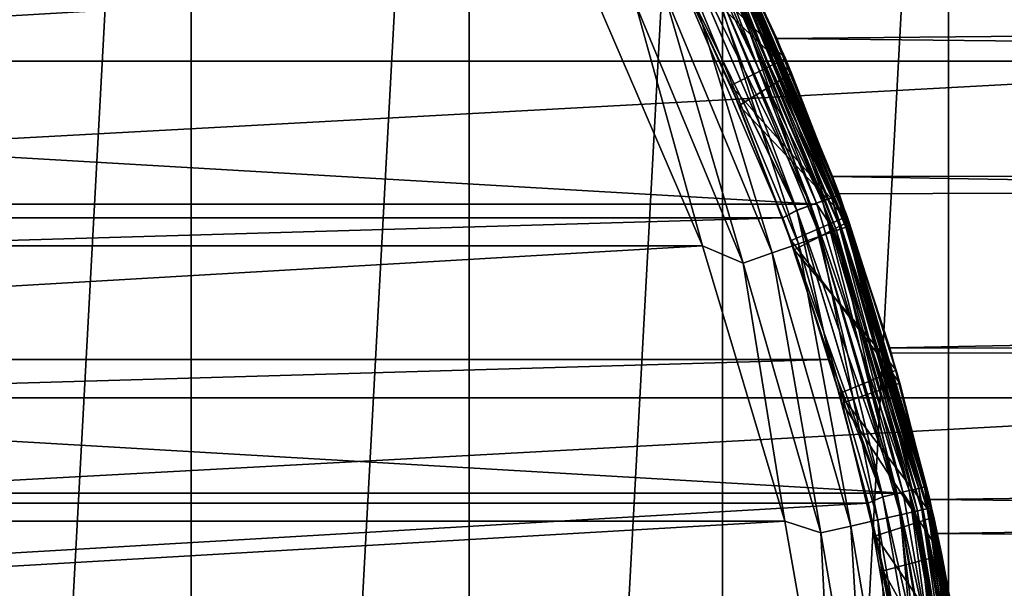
# Model space of a CAD drawing. Header units: metres. Extents: x -28 to 239, y -27 to 27.
# Tile 28 of 60: x 13.47 to 21.56, y 4.12 to 8.79. Entities that reach past the tile are written whole.
import ezdxf

# ---------------------------------------------------------------- set-up
doc = ezdxf.new("R2010")
doc.units = ezdxf.units.M
doc.layers.add('solid_10151053_XXX', color=7, linetype='CONTINUOUS')

msp = doc.modelspace()

# ---------------------------------------------------------------- linework, layer by layer
at = {"layer": 'solid_10151053_XXX'}
for points in [[(12.416398, 23.411173, -10.5), (14.875552, 21.930981, -10.5), (12.416398, -23.411173, -10.5)], [(14.875552, 21.930981, -10.5), (14.875552, -21.930981, -10.5), (12.416398, -23.411173, -10.5)], [(14.875552, 21.930981, -10.5), (17.160183, 20.193516, -10.5), (14.875552, -21.930981, -10.5)], [(17.160183, 20.193516, -10.5), (17.160183, -20.193516, -10.5), (14.875552, -21.930981, -10.5)], [(17.160183, 20.193516, -10.5), (19.243534, 18.219122, -10.5), (17.160183, -20.193516, -10.5)], [(19.243534, 18.219122, -10.5), (19.243534, -18.219122, -10.5), (17.160183, -20.193516, -10.5)], [(19.243534, 18.219122, -10.5), (21.101072, 16.031057, -10.5), (19.243534, -18.219122, -10.5)], [(21.101072, 16.031057, -10.5), (21.101072, -16.031057, -10.5), (19.243534, -18.219122, -10.5)], [(21.101072, 16.031057, -10.5), (22.711102, 13.654884, -10.5), (21.101072, -16.031057, -10.5)], [(22.711102, 13.654884, -10.5), (22.711102, -13.654884, -10.5), (21.101072, -16.031057, -10.5)], [(24.054819, 11.118259), (-24.054819, 11.118259), (-25.115917, 8.452258)], [(25.115917, 8.452258), (24.054819, 11.118259), (-25.115917, 8.452258)], [(19.213102, 9.649181, 212.300003), (19.688488, 8.637908, 151.973007), (19.079504, 9.910728, 150.786102)], [(104.48317, 9.404564, 182.278412), (19.079504, 9.910728, 150.786102), (19.688488, 8.637908, 151.973007)], [(18.7563, 9.444583, 125.59301), (19.759567, 8.474209, 125.145462), (19.197245, 9.680527, 125.973801)], [(19.197876, 9.641536, 1.170591), (20.187382, 7.347606, 1.170591), (19.153181, 9.619089, 1.049887)], [(19.153416, 9.619206, 212.549667), (20.140629, 7.330589, 212.549667), (19.197998, 9.641597, 212.428909)], [(19.759567, 8.474209, 125.145462), (19.265982, 9.543243, 149.104294), (19.197245, 9.680527, 125.973801)], [(19.197876, 9.641536, 1.170591), (19.213102, 9.649181, 1.3), (20.203392, 7.353432, 1.3)], [(19.197876, 9.641536, 1.170591), (20.203392, 7.353432, 1.3), (20.187382, 7.347606, 1.170591)], [(19.197998, 9.641597, 212.428909), (20.18751, 7.347652, 212.428909), (19.213102, 9.649181, 212.300003)], [(20.140629, 7.330589, 212.549667), (20.18751, 7.347652, 212.428909), (19.197998, 9.641597, 212.428909)], [(19.213099, 9.649188, 268.75), (20.20339, 7.353437, 268.75), (19.213102, 9.649182, 213.449997)], [(19.343723, 9.315446, 269.017029), (20.20339, 7.353437, 268.75), (19.213099, 9.649188, 268.75)], [(20.20339, 7.353437, 268.75), (20.203392, 7.353433, 213.449997), (19.213102, 9.649182, 213.449997)], [(19.362064, 9.324279, 213.388382), (19.213102, 9.649182, 213.449997), (20.203392, 7.353433, 213.449997)], [(19.213102, 9.649181, 1.3), (19.57296, 8.896586, 123.446617), (20.147831, 7.504328, 122.769974)], [(20.203392, 7.353432, 1.3), (19.213102, 9.649181, 1.3), (20.147831, 7.504328, 122.769974)], [(19.213102, 9.649181, 212.300003), (20.203392, 7.353432, 212.300003), (19.688488, 8.637908, 151.973007)], [(20.18751, 7.347652, 212.428909), (20.203392, 7.353432, 212.300003), (19.213102, 9.649181, 212.300003)], [(-20.018496, 7.276653, 213.25), (-19.038298, 9.551593, 213.25), (20.018488, 7.276675, 213.25)], [(-19.038298, 9.551593, 213.25), (19.038286, 9.551613, 213.25), (20.018488, 7.276675, 213.25)], [(19.082067, 9.583374, 0.946262), (20.065603, 7.303282, 0.946262), (18.989389, 9.53683, 0.866791)], [(18.989796, 9.537033, 212.732941), (19.968575, 7.267967, 212.732941), (19.082397, 9.58354, 212.653366)], [(19.246321, 9.268539, 213.259796), (20.018488, 7.276675, 213.25), (19.038286, 9.551613, 213.25)], [(19.153181, 9.619089, 1.049887), (20.140383, 7.3305, 1.049887), (19.082067, 9.583374, 0.946262)], [(20.140383, 7.3305, 1.049887), (20.065603, 7.303282, 0.946262), (19.082067, 9.583374, 0.946262)], [(19.082397, 9.58354, 212.653366), (20.06595, 7.303409, 212.653366), (19.153416, 9.619206, 212.549667)], [(19.968575, 7.267967, 212.732941), (20.06595, 7.303409, 212.653366), (19.082397, 9.58354, 212.653366)], [(20.187382, 7.347606, 1.170591), (20.140383, 7.3305, 1.049887), (19.153181, 9.619089, 1.049887)], [(20.06595, 7.303409, 212.653366), (20.140629, 7.330589, 212.549667), (19.153416, 9.619206, 212.549667)], [(18.881929, 9.482862, 212.782959), (18.773975, 9.409454, 212.800003), (19.85515, 7.226684, 212.782959)], [(18.881477, 9.482635, 0.816902), (19.854675, 7.226511, 0.816902), (18.774002, 9.409402, 0.8)], [(18.845772, 9.264753, 149.203903), (19.265982, 9.543243, 149.104294), (19.810841, 8.353366, 150.297897)], [(18.989389, 9.53683, 0.866791), (19.968149, 7.267812, 0.866791), (18.881477, 9.482635, 0.816902)], [(19.968149, 7.267812, 0.866791), (19.854675, 7.226511, 0.816902), (18.881477, 9.482635, 0.816902)], [(18.881929, 9.482862, 212.782959), (19.85515, 7.226684, 212.782959), (18.989796, 9.537033, 212.732941)], [(20.065603, 7.303282, 0.946262), (19.968149, 7.267812, 0.866791), (18.989389, 9.53683, 0.866791)], [(19.85515, 7.226684, 212.782959), (19.968575, 7.267967, 212.732941), (18.989796, 9.537033, 212.732941)], [(19.759567, 8.474209, 125.145462), (19.810841, 8.353366, 150.297897), (19.265982, 9.543243, 149.104294)], [(18.773975, 9.409454, 212.800003), (-18.773983, 9.409441, 212.800003), (-19.740046, 7.164513, 212.800003)], [(19.740038, 7.164533, 212.800003), (18.773975, 9.409454, 212.800003), (-19.740046, 7.164513, 212.800003)], [(-19.740036, 7.164536, 0.8), (-18.773973, 9.40946, 0.8), (18.774002, 9.409402, 0.8)], [(-19.740036, 7.164536, 0.8), (18.774002, 9.409402, 0.8), (19.740068, 7.164449, 0.8)], [(18.7563, 9.444583, 125.59301), (19.310518, 8.252415, 124.815361), (19.759567, 8.474209, 125.145462)], [(18.845772, 9.264753, 149.203903), (19.310518, 8.252415, 124.815361), (18.7563, 9.444583, 125.59301)], [(19.85515, 7.226684, 212.782959), (18.773975, 9.409454, 212.800003), (19.740038, 7.164533, 212.800003)], [(19.854675, 7.226511, 0.816902), (19.740068, 7.164449, 0.8), (18.774002, 9.409402, 0.8)], [(113.337578, 9.404564, 157.951141), (113.705811, 7.708059, 156.939438), (19.57296, 8.896586, 123.446617)], [(104.114944, 7.708059, 183.290115), (104.48317, 9.404564, 182.278412), (19.688488, 8.637908, 151.973007)], [(19.263657, 9.276888, 269.270905), (20.181213, 7.061712, 269.270905), (19.343723, 9.315446, 269.017029)], [(19.336483, 9.311959, 213.33255), (20.257507, 7.088408, 213.33255), (19.296598, 9.292751, 213.288239)], [(19.362064, 9.324279, 213.388382), (20.284307, 7.097786, 213.388382), (19.336483, 9.311959, 213.33255)], [(20.284307, 7.097786, 213.388382), (20.257507, 7.088408, 213.33255), (19.336483, 9.311959, 213.33255)], [(19.343723, 9.315446, 269.017029), (20.265093, 7.091063, 269.017029), (20.20339, 7.353437, 268.75)], [(20.181213, 7.061712, 269.270905), (20.265093, 7.091063, 269.017029), (19.343723, 9.315446, 269.017029)], [(19.362064, 9.324279, 213.388382), (20.203392, 7.353433, 213.449997), (20.284307, 7.097786, 213.388382)], [(19.379723, 8.088646, 150.334885), (18.845772, 9.264753, 149.203903), (19.810841, 8.353366, 150.297897)], [(19.379723, 8.088646, 150.334885), (19.310518, 8.252415, 124.815361), (18.845772, 9.264753, 149.203903)], [(19.134653, 9.214763, 269.498596), (20.046064, 7.014421, 269.498596), (19.263657, 9.276888, 269.270905)], [(19.296598, 9.292751, 213.288239), (20.215723, 7.073787, 213.288239), (19.246321, 9.268539, 213.259796)], [(19.246321, 9.268539, 213.259796), (20.16305, 7.055357, 213.259796), (20.018488, 7.276675, 213.25)], [(20.215723, 7.073787, 213.288239), (20.16305, 7.055357, 213.259796), (19.246321, 9.268539, 213.259796)], [(20.046064, 7.014421, 269.498596), (20.181213, 7.061712, 269.270905), (19.263657, 9.276888, 269.270905)], [(20.257507, 7.088408, 213.33255), (20.215723, 7.073787, 213.288239), (19.296598, 9.292751, 213.288239)], [(18.963192, 9.132193, 269.68869), (19.866438, 6.951567, 269.68869), (19.134653, 9.214763, 269.498596)], [(19.866438, 6.951567, 269.68869), (20.046064, 7.014421, 269.498596), (19.134653, 9.214763, 269.498596)], [(18.144127, 9.103864, 269.950012), (-18.144125, 9.103869, 269.950012), (-19.078379, 6.935801, 269.950012)], [(19.078381, 6.935794, 269.950012), (18.144127, 9.103864, 269.950012), (-19.078379, 6.935801, 269.950012)], [(18.529066, 8.923128, 269.920227), (18.144127, 9.103864, 269.950012), (19.078381, 6.935794, 269.950012)], [(18.757893, 9.033325, 269.831635), (19.651358, 6.876307, 269.831635), (18.963192, 9.132193, 269.68869)], [(19.651358, 6.876307, 269.831635), (19.866438, 6.951567, 269.68869), (18.963192, 9.132193, 269.68869)], [(18.529066, 8.923128, 269.920227), (19.411633, 6.792424, 269.920227), (18.757893, 9.033325, 269.831635)], [(19.411633, 6.792424, 269.920227), (19.651358, 6.876307, 269.831635), (18.757893, 9.033325, 269.831635)], [(18.529066, 8.923128, 269.920227), (19.078381, 6.935794, 269.950012), (19.411633, 6.792424, 269.920227)], [(113.705811, 7.708059, 156.939438), (20.147831, 7.504328, 122.769974), (19.57296, 8.896586, 123.446617)], [(20.203392, 7.353432, 212.300003), (20.200405, 7.361632, 152.94455), (19.688488, 8.637908, 151.973007)], [(104.114944, 7.708059, 183.290115), (19.688488, 8.637908, 151.973007), (20.200405, 7.361632, 152.94455)], [(25.115917, 8.452258), (-25.115917, 8.452258), (-25.882881, 5.685635)], [(25.882881, 5.685635), (25.115917, 8.452258), (-25.882881, 5.685635)], [(19.310518, 8.252415, 124.815361), (20.267246, 7.175401, 124.44252), (19.759567, 8.474209, 125.145462)], [(20.267246, 7.175401, 124.44252), (19.810841, 8.353366, 150.297897), (19.759567, 8.474209, 125.145462)], [(19.379723, 8.088646, 150.334885), (19.810841, 8.353366, 150.297897), (20.281425, 7.135336, 151.289459)], [(20.267246, 7.175401, 124.44252), (20.281425, 7.135336, 151.289459), (19.810841, 8.353366, 150.297897)], [(19.310518, 8.252415, 124.815361), (19.806803, 6.977996, 124.157463), (20.267246, 7.175401, 124.44252)], [(19.379723, 8.088646, 150.334885), (19.806803, 6.977996, 124.157463), (19.310518, 8.252415, 124.815361)], [(19.833042, 6.902913, 151.263092), (19.379723, 8.088646, 150.334885), (20.281425, 7.135336, 151.289459)], [(19.833042, 6.902913, 151.263092), (19.806803, 6.977996, 124.157463), (19.379723, 8.088646, 150.334885)], [(113.705811, 7.708059, 156.939438), (113.998413, 5.889993, 156.135513), (20.147831, 7.504328, 122.769974)], [(104.114944, 7.708059, 183.290115), (20.200405, 7.361632, 152.94455), (20.617254, 6.097442, 153.720703)], [(103.822342, 5.889993, 184.09404), (104.114944, 7.708059, 183.290115), (20.617254, 6.097442, 153.720703)], [(20.203392, 7.353432, 1.3), (20.147831, 7.504328, 122.769974), (20.629532, 6.055778, 122.223007)], [(113.998413, 5.889993, 156.135513), (20.629532, 6.055778, 122.223007), (20.147831, 7.504328, 122.769974)], [(20.065603, 7.303282, 0.946262), (20.777786, 4.924426, 0.946262), (19.968149, 7.267812, 0.866791)], [(19.968575, 7.267967, 212.732941), (20.677313, 4.900613, 212.732941), (20.06595, 7.303409, 212.653366)], [(20.140383, 7.3305, 1.049887), (20.855219, 4.942778, 1.049887), (20.065603, 7.303282, 0.946262)], [(20.855219, 4.942778, 1.049887), (20.777786, 4.924426, 0.946262), (20.065603, 7.303282, 0.946262)], [(20.06595, 7.303409, 212.653366), (20.778145, 4.924511, 212.653366), (20.140629, 7.330589, 212.549667)], [(20.677313, 4.900613, 212.732941), (20.778145, 4.924511, 212.653366), (20.06595, 7.303409, 212.653366)], [(20.187382, 7.347606, 1.170591), (20.903887, 4.954312, 1.170591), (20.140383, 7.3305, 1.049887)], [(20.903887, 4.954312, 1.170591), (20.855219, 4.942778, 1.049887), (20.140383, 7.3305, 1.049887)], [(20.140629, 7.330589, 212.549667), (20.855474, 4.942838, 212.549667), (20.18751, 7.347652, 212.428909)], [(20.778145, 4.924511, 212.653366), (20.855474, 4.942838, 212.549667), (20.140629, 7.330589, 212.549667)], [(20.187382, 7.347606, 1.170591), (20.203392, 7.353432, 1.3), (20.920465, 4.95824, 1.3)], [(20.187382, 7.347606, 1.170591), (20.920465, 4.95824, 1.3), (20.903887, 4.954312, 1.170591)], [(20.18751, 7.347652, 212.428909), (20.904018, 4.954343, 212.428909), (20.203392, 7.353432, 212.300003)], [(20.855474, 4.942838, 212.549667), (20.904018, 4.954343, 212.428909), (20.18751, 7.347652, 212.428909)], [(20.203392, 7.353432, 212.300003), (20.617254, 6.097442, 153.720703), (20.200405, 7.361632, 152.94455)], [(20.20339, 7.353437, 268.75), (20.920464, 4.958244, 268.75), (20.203392, 7.353433, 213.449997)], [(20.265093, 7.091063, 269.017029), (20.920464, 4.958244, 268.75), (20.20339, 7.353437, 268.75)], [(20.920464, 4.958244, 268.75), (20.920465, 4.958241, 213.449997), (20.203392, 7.353433, 213.449997)], [(20.284307, 7.097786, 213.388382), (20.203392, 7.353433, 213.449997), (20.920465, 4.958241, 213.449997)], [(20.920465, 4.95824, 1.3), (20.203392, 7.353432, 1.3), (20.629532, 6.055778, 122.223007)], [(20.203392, 7.353432, 212.300003), (20.920465, 4.95824, 212.300003), (20.617254, 6.097442, 153.720703)], [(20.904018, 4.954343, 212.428909), (20.920465, 4.95824, 212.300003), (20.203392, 7.353432, 212.300003)], [(-20.728218, 4.902106, 213.25), (-20.018496, 7.276653, 213.25), (20.72821, 4.902138, 213.25)], [(-20.018496, 7.276653, 213.25), (20.018488, 7.276675, 213.25), (20.72821, 4.902138, 213.25)], [(19.85515, 7.226684, 212.782959), (19.740038, 7.164533, 212.800003), (20.123819, 6.002587, 212.800003)], [(19.854675, 7.226511, 0.816902), (20.559372, 4.872661, 0.816902), (19.740068, 7.164449, 0.8)], [(19.968149, 7.267812, 0.866791), (20.676872, 4.900509, 0.866791), (19.854675, 7.226511, 0.816902)], [(20.676872, 4.900509, 0.866791), (20.559372, 4.872661, 0.816902), (19.854675, 7.226511, 0.816902)], [(19.85515, 7.226684, 212.782959), (20.559864, 4.872777, 212.782959), (19.968575, 7.267967, 212.732941)], [(19.85515, 7.226684, 212.782959), (20.123819, 6.002587, 212.800003), (20.559864, 4.872777, 212.782959)], [(20.777786, 4.924426, 0.946262), (20.676872, 4.900509, 0.866791), (19.968149, 7.267812, 0.866791)], [(20.559864, 4.872777, 212.782959), (20.677313, 4.900613, 212.732941), (19.968575, 7.267967, 212.732941)], [(20.16305, 7.055357, 213.259796), (20.72821, 4.902138, 213.25), (20.018488, 7.276675, 213.25)], [(19.740038, 7.164533, 212.800003), (-19.740046, 7.164513, 212.800003), (-20.123827, 6.002563, 212.800003)], [(20.123819, 6.002587, 212.800003), (19.740038, 7.164533, 212.800003), (-20.123827, 6.002563, 212.800003)], [(-20.123819, 6.002588, 0.8), (-19.740036, 7.164536, 0.8), (19.740068, 7.164449, 0.8)], [(-20.123819, 6.002588, 0.8), (19.740068, 7.164449, 0.8), (20.12385, 6.002482, 0.8)], [(20.559372, 4.872661, 0.816902), (20.12385, 6.002482, 0.8), (19.740068, 7.164449, 0.8)], [(19.806803, 6.977996, 124.157463), (20.700714, 5.807904, 123.870399), (20.267246, 7.175401, 124.44252)], [(19.833042, 6.902913, 151.263092), (20.281425, 7.135336, 151.289459), (20.670849, 5.91328, 152.087341)], [(20.700714, 5.807904, 123.870399), (20.281425, 7.135336, 151.289459), (20.267246, 7.175401, 124.44252)], [(20.700714, 5.807904, 123.870399), (20.670849, 5.91328, 152.087341), (20.281425, 7.135336, 151.289459)], [(20.046064, 7.014421, 269.498596), (20.705385, 4.725869, 269.498596), (20.181213, 7.061712, 269.270905)], [(20.215723, 7.073787, 213.288239), (20.880623, 4.765866, 213.288239), (20.16305, 7.055357, 213.259796)], [(20.16305, 7.055357, 213.259796), (20.826218, 4.753448, 213.259796), (20.72821, 4.902138, 213.25)], [(20.880623, 4.765866, 213.288239), (20.826218, 4.753448, 213.259796), (20.16305, 7.055357, 213.259796)], [(20.181213, 7.061712, 269.270905), (20.844978, 4.75773, 269.270905), (20.265093, 7.091063, 269.017029)], [(20.705385, 4.725869, 269.498596), (20.844978, 4.75773, 269.270905), (20.181213, 7.061712, 269.270905)], [(20.257507, 7.088408, 213.33255), (20.923782, 4.775717, 213.33255), (20.215723, 7.073787, 213.288239)], [(20.923782, 4.775717, 213.33255), (20.880623, 4.765866, 213.288239), (20.215723, 7.073787, 213.288239)], [(20.284307, 7.097786, 213.388382), (20.951464, 4.782035, 213.388382), (20.257507, 7.088408, 213.33255)], [(20.951464, 4.782035, 213.388382), (20.923782, 4.775717, 213.33255), (20.257507, 7.088408, 213.33255)], [(20.265093, 7.091063, 269.017029), (20.931618, 4.777505, 269.017029), (20.920464, 4.958244, 268.75)], [(20.844978, 4.75773, 269.270905), (20.931618, 4.777505, 269.017029), (20.265093, 7.091063, 269.017029)], [(20.284307, 7.097786, 213.388382), (20.920465, 4.958241, 213.449997), (20.951464, 4.782035, 213.388382)], [(19.806803, 6.977996, 124.157463), (20.227726, 5.642446, 123.622574), (20.700714, 5.807904, 123.870399)], [(20.205456, 5.721744, 152.007233), (20.227726, 5.642446, 123.622574), (19.806803, 6.977996, 124.157463)], [(20.205456, 5.721744, 152.007233), (19.806803, 6.977996, 124.157463), (19.833042, 6.902913, 151.263092)], [(19.866438, 6.951567, 269.68869), (20.51985, 4.683522, 269.68869), (20.046064, 7.014421, 269.498596)], [(20.51985, 4.683522, 269.68869), (20.705385, 4.725869, 269.498596), (20.046064, 7.014421, 269.498596)], [(19.078381, 6.935794, 269.950012), (-19.078379, 6.935801, 269.950012), (-19.754839, 4.672904, 269.950012)], [(19.754841, 4.672896, 269.950012), (19.078381, 6.935794, 269.950012), (-19.754839, 4.672904, 269.950012)], [(19.411633, 6.792424, 269.920227), (19.078381, 6.935794, 269.950012), (19.754841, 4.672896, 269.950012)], [(19.651358, 6.876307, 269.831635), (20.297697, 4.632817, 269.831635), (19.866438, 6.951567, 269.68869)], [(20.205456, 5.721744, 152.007233), (19.833042, 6.902913, 151.263092), (20.670849, 5.91328, 152.087341)], [(20.297697, 4.632817, 269.831635), (20.51985, 4.683522, 269.68869), (19.866438, 6.951567, 269.68869)], [(19.411633, 6.792424, 269.920227), (20.050087, 4.576302, 269.920227), (19.651358, 6.876307, 269.831635)], [(20.050087, 4.576302, 269.920227), (20.297697, 4.632817, 269.831635), (19.651358, 6.876307, 269.831635)], [(19.411633, 6.792424, 269.920227), (19.754841, 4.672896, 269.950012), (20.050087, 4.576302, 269.920227)], [(20.920465, 4.95824, 212.300003), (20.945736, 4.850375, 154.323883), (20.617254, 6.097442, 153.720703)], [(103.822342, 5.889993, 184.09404), (20.617254, 6.097442, 153.720703), (20.945736, 4.850375, 154.323883)], [(20.123819, 6.002587, 212.800003), (-20.123827, 6.002563, 212.800003), (-20.439205, 4.820595, 212.800003)], [(20.439199, 4.820622, 212.800003), (20.123819, 6.002587, 212.800003), (-20.439205, 4.820595, 212.800003)], [(-20.439198, 4.820623, 0.8), (-20.123819, 6.002588, 0.8), (20.12385, 6.002482, 0.8)], [(-20.439198, 4.820623, 0.8), (20.12385, 6.002482, 0.8), (20.439226, 4.820502, 0.8)], [(20.559864, 4.872777, 212.782959), (20.123819, 6.002587, 212.800003), (20.439199, 4.820622, 212.800003)], [(20.559372, 4.872661, 0.816902), (20.439226, 4.820502, 0.8), (20.12385, 6.002482, 0.8)], [(20.920465, 4.95824, 1.3), (20.629532, 6.055778, 122.223007), (21.008291, 4.571835, 121.804077)], [(113.998413, 5.889993, 156.135513), (21.008291, 4.571835, 121.804077), (20.629532, 6.055778, 122.223007)], [(20.205456, 5.721744, 152.007233), (20.670849, 5.91328, 152.087341), (20.97864, 4.705932, 152.705551)], [(20.700714, 5.807904, 123.870399), (20.97864, 4.705932, 152.705551), (20.670849, 5.91328, 152.087341)], [(103.609978, 3.979038, 184.677505), (103.822342, 5.889993, 184.09404), (20.945736, 4.850375, 154.323883)], [(113.998413, 5.889993, 156.135513), (114.210777, 3.979038, 155.552048), (21.008291, 4.571835, 121.804077)], [(20.227726, 5.642446, 123.622574), (21.046453, 4.39271, 123.429459), (20.700714, 5.807904, 123.870399)], [(21.046453, 4.39271, 123.429459), (20.97864, 4.705932, 152.705551), (20.700714, 5.807904, 123.870399)], [(25.882881, 5.685635), (-25.882881, 5.685635), (-26.345905, 2.853637)], [(26.345905, 2.853637), (25.882881, 5.685635), (-26.345905, 2.853637)], [(20.500389, 4.553592, 152.586105), (20.205456, 5.721744, 152.007233), (20.97864, 4.705932, 152.705551)], [(20.500389, 4.553592, 152.586105), (20.227726, 5.642446, 123.622574), (20.205456, 5.721744, 152.007233)], [(20.227726, 5.642446, 123.622574), (20.56246, 4.264487, 123.210617), (21.046453, 4.39271, 123.429459)], [(20.500389, 4.553592, 152.586105), (20.56246, 4.264487, 123.210617), (20.227726, 5.642446, 123.622574)], [(20.855219, 4.942778, 1.049887), (21.288025, 2.488213, 1.049887), (20.777786, 4.924426, 0.946262)], [(20.778145, 4.924511, 212.653366), (21.209352, 2.479018, 212.653366), (20.855474, 4.942838, 212.549667)], [(20.903887, 4.954312, 1.170591), (21.337704, 2.49402, 1.170591), (20.855219, 4.942778, 1.049887)], [(21.337704, 2.49402, 1.170591), (21.288025, 2.488213, 1.049887), (20.855219, 4.942778, 1.049887)], [(20.855474, 4.942838, 212.549667), (21.288284, 2.488244, 212.549667), (20.904018, 4.954343, 212.428909)], [(21.209352, 2.479018, 212.653366), (21.288284, 2.488244, 212.549667), (20.855474, 4.942838, 212.549667)], [(20.903887, 4.954312, 1.170591), (20.920465, 4.95824, 1.3), (21.354624, 2.495997, 1.3)], [(20.903887, 4.954312, 1.170591), (21.354624, 2.495997, 1.3), (21.337704, 2.49402, 1.170591)], [(20.904018, 4.954343, 212.428909), (21.337837, 2.494035, 212.428909), (20.920465, 4.95824, 212.300003)], [(21.288284, 2.488244, 212.549667), (21.337837, 2.494035, 212.428909), (20.904018, 4.954343, 212.428909)], [(20.920464, 4.958244, 268.75), (21.354624, 2.495999, 268.75), (20.920465, 4.958241, 213.449997)], [(20.931618, 4.777505, 269.017029), (21.354624, 2.495999, 268.75), (20.920464, 4.958244, 268.75)], [(21.354624, 2.495999, 268.75), (21.354624, 2.495997, 213.449997), (20.920465, 4.958241, 213.449997)], [(20.951464, 4.782035, 213.388382), (20.920465, 4.958241, 213.449997), (21.354624, 2.495997, 213.449997)], [(20.920465, 4.95824, 1.3), (21.008291, 4.571835, 121.804077), (21.281059, 3.060481, 121.507858)], [(21.354624, 2.495997, 1.3), (20.920465, 4.95824, 1.3), (21.281059, 3.060481, 121.507858)], [(20.920465, 4.95824, 212.300003), (21.354624, 2.495997, 212.300003), (20.945736, 4.850375, 154.323883)], [(21.337837, 2.494035, 212.428909), (21.354624, 2.495997, 212.300003), (20.920465, 4.95824, 212.300003)], [(-21.15723, 2.462079, 213.25), (-20.728218, 4.902106, 213.25), (21.157227, 2.462113, 213.25)], [(-20.728218, 4.902106, 213.25), (20.72821, 4.902138, 213.25), (21.157227, 2.462113, 213.25)], [(20.559864, 4.872777, 212.782959), (20.439199, 4.820622, 212.800003), (20.98654, 2.452975, 212.782959)], [(20.559372, 4.872661, 0.816902), (20.986038, 2.452916, 0.816902), (20.439226, 4.820502, 0.8)], [(20.676872, 4.900509, 0.866791), (21.105978, 2.466935, 0.866791), (20.559372, 4.872661, 0.816902)], [(21.105978, 2.466935, 0.866791), (20.986038, 2.452916, 0.816902), (20.559372, 4.872661, 0.816902)], [(20.559864, 4.872777, 212.782959), (20.98654, 2.452975, 212.782959), (20.677313, 4.900613, 212.732941)], [(20.777786, 4.924426, 0.946262), (21.208984, 2.478975, 0.946262), (20.676872, 4.900509, 0.866791)], [(21.208984, 2.478975, 0.946262), (21.105978, 2.466935, 0.866791), (20.676872, 4.900509, 0.866791)], [(20.677313, 4.900613, 212.732941), (21.106428, 2.466988, 212.732941), (20.778145, 4.924511, 212.653366)], [(20.98654, 2.452975, 212.782959), (21.106428, 2.466988, 212.732941), (20.677313, 4.900613, 212.732941)], [(20.826218, 4.753448, 213.259796), (21.157227, 2.462113, 213.25), (20.72821, 4.902138, 213.25)], [(21.288025, 2.488213, 1.049887), (21.208984, 2.478975, 0.946262), (20.777786, 4.924426, 0.946262)], [(21.106428, 2.466988, 212.732941), (21.209352, 2.479018, 212.653366), (20.778145, 4.924511, 212.653366)], [(20.439199, 4.820622, 212.800003), (-20.439205, 4.820595, 212.800003), (-20.860331, 2.418046, 212.800003)], [(20.860327, 2.41807, 212.800003), (20.439199, 4.820622, 212.800003), (-20.860331, 2.418046, 212.800003)], [(-20.860327, 2.41807, 0.8), (-20.439198, 4.820623, 0.8), (20.439226, 4.820502, 0.8)], [(-20.860327, 2.41807, 0.8), (20.439226, 4.820502, 0.8), (20.86034, 2.417959, 0.8)], [(20.98654, 2.452975, 212.782959), (20.439199, 4.820622, 212.800003), (20.860327, 2.41807, 212.800003)], [(20.986038, 2.452916, 0.816902), (20.86034, 2.417959, 0.8), (20.439226, 4.820502, 0.8)], [(20.844978, 4.75773, 269.270905), (21.246607, 2.393918, 269.270905), (20.931618, 4.777505, 269.017029)], [(20.923782, 4.775717, 213.33255), (21.326929, 2.402968, 213.33255), (20.880623, 4.765866, 213.288239)], [(20.951464, 4.782035, 213.388382), (21.355143, 2.406147, 213.388382), (20.923782, 4.775717, 213.33255)], [(21.355143, 2.406147, 213.388382), (21.326929, 2.402968, 213.33255), (20.923782, 4.775717, 213.33255)], [(20.931618, 4.777505, 269.017029), (21.334915, 2.403868, 269.017029), (21.354624, 2.495999, 268.75)], [(21.246607, 2.393918, 269.270905), (21.334915, 2.403868, 269.017029), (20.931618, 4.777505, 269.017029)], [(21.354624, 2.495997, 212.300003), (21.193275, 3.618717, 154.774017), (20.945736, 4.850375, 154.323883)], [(103.609978, 3.979038, 184.677505), (20.945736, 4.850375, 154.323883), (21.193275, 3.618717, 154.774017)], [(20.951464, 4.782035, 213.388382), (21.354624, 2.495997, 213.449997), (21.355143, 2.406147, 213.388382)], [(20.500389, 4.553592, 152.586105), (20.97864, 4.705932, 152.705551), (21.210974, 3.513556, 153.165512)], [(20.51985, 4.683522, 269.68869), (20.915213, 2.356579, 269.68869), (20.705385, 4.725869, 269.498596)], [(20.705385, 4.725869, 269.498596), (21.104322, 2.377886, 269.498596), (20.844978, 4.75773, 269.270905)], [(20.915213, 2.356579, 269.68869), (21.104322, 2.377886, 269.498596), (20.705385, 4.725869, 269.498596)], [(20.880623, 4.765866, 213.288239), (21.282938, 2.398011, 213.288239), (20.826218, 4.753448, 213.259796)], [(20.826218, 4.753448, 213.259796), (21.227486, 2.391763, 213.259796), (21.157227, 2.462113, 213.25)], [(21.282938, 2.398011, 213.288239), (21.227486, 2.391763, 213.259796), (20.826218, 4.753448, 213.259796)], [(21.104322, 2.377886, 269.498596), (21.246607, 2.393918, 269.270905), (20.844978, 4.75773, 269.270905)], [(21.326929, 2.402968, 213.33255), (21.282938, 2.398011, 213.288239), (20.880623, 4.765866, 213.288239)], [(21.046453, 4.39271, 123.429459), (21.210974, 3.513556, 153.165512), (20.97864, 4.705932, 152.705551)], [(19.754841, 4.672896, 269.950012), (-19.754839, 4.672904, 269.950012), (-20.163845, 2.347237, 269.950012)], [(20.163847, 2.347228, 269.950012), (19.754841, 4.672896, 269.950012), (-20.163845, 2.347237, 269.950012)], [(20.050087, 4.576302, 269.920227), (19.754841, 4.672896, 269.950012), (20.163847, 2.347228, 269.950012)], [(20.050087, 4.576302, 269.920227), (20.436399, 2.302629, 269.920227), (20.297697, 4.632817, 269.831635)], [(20.297697, 4.632817, 269.831635), (20.68878, 2.331066, 269.831635), (20.51985, 4.683522, 269.68869)], [(20.436399, 2.302629, 269.920227), (20.68878, 2.331066, 269.831635), (20.297697, 4.632817, 269.831635)], [(20.68878, 2.331066, 269.831635), (20.915213, 2.356579, 269.68869), (20.51985, 4.683522, 269.68869)], [(20.050087, 4.576302, 269.920227), (20.163847, 2.347228, 269.950012), (20.436399, 2.302629, 269.920227)], [(20.723291, 3.397644, 153.01828), (20.500389, 4.553592, 152.586105), (21.210974, 3.513556, 153.165512)], [(20.723291, 3.397644, 153.01828), (20.56246, 4.264487, 123.210617), (20.500389, 4.553592, 152.586105)], [(114.210777, 3.979038, 155.552048), (21.281059, 3.060481, 121.507858), (21.008291, 4.571835, 121.804077)], [(20.56246, 4.264487, 123.210617), (21.297413, 2.944573, 123.11721), (21.046453, 4.39271, 123.429459)], [(21.297413, 2.944573, 123.11721), (21.210974, 3.513556, 153.165512), (21.046453, 4.39271, 123.429459)], [(20.56246, 4.264487, 123.210617), (20.804724, 2.857048, 122.918861), (21.297413, 2.944573, 123.11721)], [(20.723291, 3.397644, 153.01828), (20.804724, 2.857048, 122.918861), (20.56246, 4.264487, 123.210617)]]:
    msp.add_3dface(points, dxfattribs=at)

doc.saveas('drawing.dxf')
